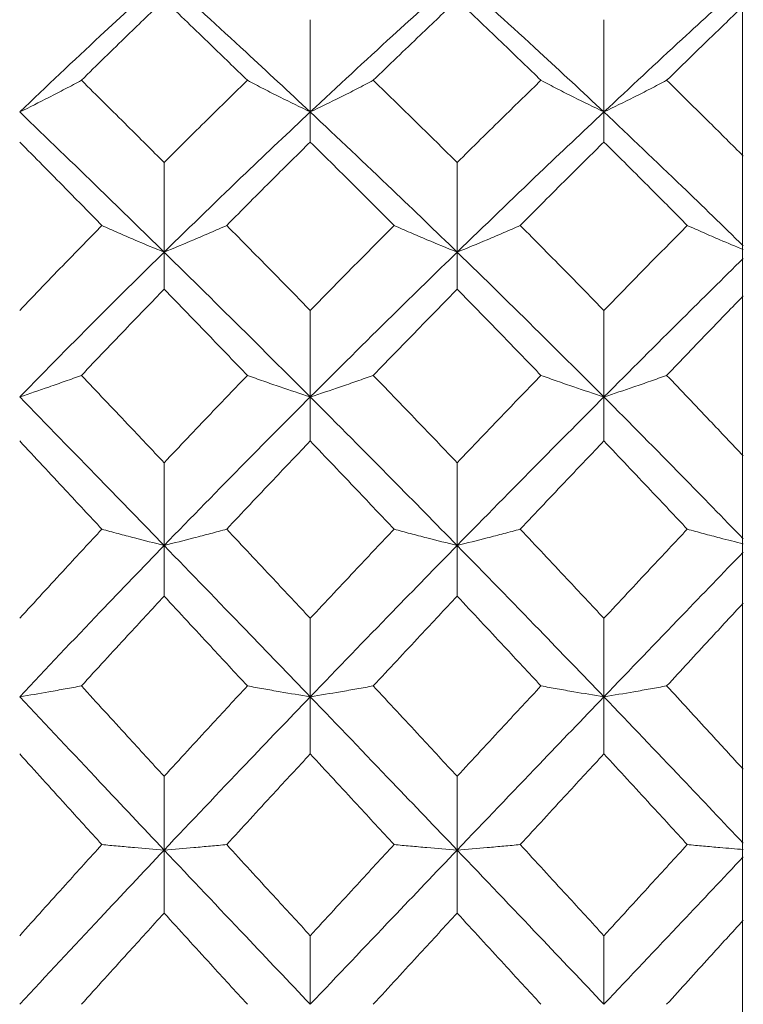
# Model space of a CAD drawing. Header units: inches. Extents: x 1.4 to 30, y 0.7 to 21.5.
# Tile 87 of 93: x 22.645 to 22.801, y 11.112 to 11.324. Entities that reach past the tile are written whole.
import ezdxf

# ---------------------------------------------------------------- set-up
doc = ezdxf.new("R2010")
doc.units = ezdxf.units.IN
doc.header["$MEASUREMENT"] = 0

msp = doc.modelspace()

# ---------------------------------------------------------------- linework, layer by layer
at = {"color": 7, "linetype": 'Continuous', "lineweight": 15}
for p, q in [((22.80041, 11.32672), (22.80041, 11.29456)), ((22.70749, 11.30401), (22.70749, 11.32385)), ((22.7706, 11.30401), (22.7706, 11.32385)), ((22.70749, 11.30401), (22.70749, 11.29756)), ((22.7706, 11.30401), (22.7706, 11.29756)), ((22.80041, 11.26726), (22.80041, 11.29456)), ((22.67609, 11.27388), (22.67609, 11.29316)), ((22.73906, 11.27388), (22.73906, 11.29316)), ((22.67609, 11.27388), (22.67609, 11.2659)), ((22.73906, 11.27388), (22.73906, 11.2659)), ((22.80041, 11.26736), (22.80041, 11.26444)), ((22.80041, 11.26444), (22.80041, 11.23011)), ((22.70749, 11.24276), (22.70749, 11.26135)), ((22.7706, 11.24276), (22.7706, 11.26135)), ((22.70749, 11.24276), (22.70749, 11.23329)), ((22.7706, 11.24276), (22.7706, 11.23329)), ((22.67609, 11.21083), (22.67609, 11.22862)), ((22.73906, 11.21083), (22.73906, 11.22862)), ((22.80041, 11.20136), (22.80041, 11.23011)), ((22.67609, 11.21083), (22.67609, 11.19993)), ((22.73906, 11.21083), (22.73906, 11.19993)), ((22.80041, 11.20146), (22.80041, 11.1984)), ((22.80041, 11.1984), (22.80041, 11.16275)), ((22.70749, 11.17829), (22.70749, 11.19517)), ((22.7706, 11.17829), (22.7706, 11.19517)), ((22.70749, 11.17829), (22.70749, 11.16603)), ((22.7706, 11.17829), (22.7706, 11.16603)), ((22.80041, 11.13326), (22.80041, 11.16275)), ((22.67609, 11.14535), (22.67609, 11.16121)), ((22.73906, 11.14535), (22.73906, 11.16121)), ((22.67609, 11.14535), (22.67609, 11.1318)), ((22.73906, 11.14535), (22.73906, 11.1318)), ((22.80041, 11.13336), (22.80041, 11.13024)), ((22.80041, 11.13024), (22.80041, 11.09414)), ((22.70749, 11.1122), (22.70749, 11.12695)), ((22.7706, 11.1122), (22.7706, 11.12695))]:
    msp.add_line(p, q, dxfattribs=at)
for points, knots in [([(22.64505, 11.30401), (22.65081, 11.3095), (22.66113, 11.31932), (22.67151, 11.32878), (22.67609, 11.33296)], [0, 0, 0, 0, 0.558266, 1, 1, 1, 1]), ([(22.67609, 11.33296), (22.68193, 11.32764), (22.69238, 11.31813), (22.70287, 11.30833), (22.70749, 11.30401)], [0, 0, 0, 0, 0.559005, 1, 1, 1, 1]), ([(22.70749, 11.30401), (22.71338, 11.3095), (22.7239, 11.3193), (22.73442, 11.32878), (22.73906, 11.33296)], [0, 0, 0, 0, 0.559746, 1, 1, 1, 1]), ([(22.73906, 11.33296), (22.74495, 11.32764), (22.75548, 11.31815), (22.76598, 11.30833), (22.7706, 11.30401)], [0, 0, 0, 0, 0.560487, 1, 1, 1, 1]), ([(22.7706, 11.30401), (22.77621, 11.30926), (22.78621, 11.31862), (22.79617, 11.32771), (22.80054, 11.3317)], [0, 0, 0, 0, 0.561157, 1, 1, 1, 1]), ([(22.65832, 11.31082), (22.66163, 11.31407), (22.66754, 11.31988), (22.67347, 11.32558), (22.67609, 11.32809)], [0, 0, 0, 0, 0.559115, 1, 1, 1, 1]), ([(22.67609, 11.32809), (22.67942, 11.32489), (22.68538, 11.31918), (22.69135, 11.31338), (22.69398, 11.31082)], [0, 0, 0, 0, 0.559351, 1, 1, 1, 1]), ([(22.72104, 11.31082), (22.7244, 11.31407), (22.73041, 11.31988), (22.73641, 11.32558), (22.73906, 11.32809)], [0, 0, 0, 0, 0.559944, 1, 1, 1, 1]), ([(22.73906, 11.32809), (22.74242, 11.32489), (22.74843, 11.31919), (22.75443, 11.31338), (22.75707, 11.31082)], [0, 0, 0, 0, 0.560181, 1, 1, 1, 1]), ([(22.78408, 11.31082), (22.78716, 11.31382), (22.79265, 11.31917), (22.79813, 11.32444), (22.80053, 11.32676)], [0, 0, 0, 0, 0.560705, 1, 1, 1, 1]), ([(22.65832, 11.31082), (22.65717, 11.3102), (22.65486, 11.30897), (22.65046, 11.30669), (22.64715, 11.30505), (22.64505, 11.30401)], [0, 0, 0, 0, 0.267081, 0.534161, 1, 1, 1, 1]), ([(22.65832, 11.31082), (22.66163, 11.30755), (22.66754, 11.3017), (22.67347, 11.29577), (22.67609, 11.29316)], [0, 0, 0, 0, 0.559115, 1, 1, 1, 1]), ([(22.67609, 11.29316), (22.67942, 11.29648), (22.68538, 11.30242), (22.69135, 11.30825), (22.69398, 11.31082)], [0, 0, 0, 0, 0.559351, 1, 1, 1, 1]), ([(22.69398, 11.31082), (22.69514, 11.31021), (22.69747, 11.30898), (22.70195, 11.3067), (22.70533, 11.30506), (22.70749, 11.30401)], [0, 0, 0, 0, 0.264936, 0.529872, 1, 1, 1, 1]), ([(22.72104, 11.31082), (22.71987, 11.31021), (22.71753, 11.30898), (22.71305, 11.3067), (22.70966, 11.30506), (22.70749, 11.30401)], [0, 0, 0, 0, 0.264668, 0.529335, 1, 1, 1, 1]), ([(22.72104, 11.31082), (22.7244, 11.30755), (22.73041, 11.30171), (22.73641, 11.29577), (22.73906, 11.29316)], [0, 0, 0, 0, 0.5599442, 1, 1, 1, 1]), ([(22.73906, 11.29316), (22.74242, 11.29648), (22.74843, 11.30241), (22.75443, 11.30825), (22.75707, 11.31082)], [0, 0, 0, 0, 0.560181, 1, 1, 1, 1]), ([(22.75707, 11.31082), (22.75824, 11.31021), (22.76057, 11.30898), (22.76505, 11.3067), (22.76843, 11.30506), (22.7706, 11.30401)], [0, 0, 0, 0, 0.264833, 0.529665, 1, 1, 1, 1]), ([(22.78408, 11.31082), (22.78292, 11.31021), (22.78059, 11.30898), (22.77613, 11.3067), (22.77275, 11.30506), (22.7706, 11.30401)], [0, 0, 0, 0, 0.265191, 0.530381, 1, 1, 1, 1]), ([(22.78408, 11.31082), (22.78716, 11.3078), (22.79265, 11.30242), (22.79813, 11.29695), (22.80053, 11.29454)], [0, 0, 0, 0, 0.560705, 1, 1, 1, 1]), ([(22.64505, 11.30401), (22.65081, 11.29846), (22.66113, 11.28853), (22.67151, 11.27837), (22.67609, 11.27388)], [0, 0, 0, 0, 0.558266, 1, 1, 1, 1]), ([(22.67609, 11.27388), (22.68193, 11.27958), (22.69238, 11.28977), (22.70287, 11.29965), (22.70749, 11.30401)], [0, 0, 0, 0, 0.559005, 1, 1, 1, 1]), ([(22.70749, 11.30401), (22.71338, 11.29846), (22.7239, 11.28855), (22.73442, 11.27837), (22.73906, 11.27388)], [0, 0, 0, 0, 0.559746, 1, 1, 1, 1]), ([(22.73906, 11.27388), (22.74495, 11.27958), (22.75548, 11.28975), (22.76598, 11.29966), (22.7706, 11.30401)], [0, 0, 0, 0, 0.560487, 1, 1, 1, 1]), ([(22.7706, 11.30401), (22.77621, 11.2987), (22.78621, 11.28925), (22.79617, 11.27951), (22.80054, 11.27524)], [0, 0, 0, 0, 0.561157, 1, 1, 1, 1]), ([(22.64505, 11.29756), (22.64833, 11.29424), (22.65421, 11.28829), (22.66011, 11.28228), (22.66271, 11.27962)], [0, 0, 0, 0, 0.558937, 1, 1, 1, 1]), ([(22.68954, 11.27962), (22.69288, 11.283), (22.69886, 11.28902), (22.70485, 11.29495), (22.70749, 11.29756)], [0, 0, 0, 0, 0.559529, 1, 1, 1, 1]), ([(22.70749, 11.29756), (22.71085, 11.29424), (22.71685, 11.2883), (22.72285, 11.28228), (22.72549, 11.27962)], [0, 0, 0, 0, 0.559766, 1, 1, 1, 1]), ([(22.75261, 11.27962), (22.75597, 11.283), (22.76197, 11.28902), (22.76796, 11.29495), (22.7706, 11.29756)], [0, 0, 0, 0, 0.56036, 1, 1, 1, 1]), ([(22.7706, 11.29756), (22.77395, 11.29424), (22.77992, 11.28831), (22.78589, 11.28227), (22.78851, 11.27962)], [0, 0, 0, 0, 0.5605962, 1, 1, 1, 1]), ([(22.64505, 11.26135), (22.64833, 11.26478), (22.65421, 11.27092), (22.66011, 11.27696), (22.66271, 11.27962)], [0, 0, 0, 0, 0.558937, 1, 1, 1, 1]), ([(22.66271, 11.27962), (22.66386, 11.2791), (22.66618, 11.27807), (22.67061, 11.27614), (22.67396, 11.27476), (22.67609, 11.27388)], [0, 0, 0, 0, 0.266089, 0.532178, 1, 1, 1, 1]), ([(22.68954, 11.27962), (22.68838, 11.27911), (22.68605, 11.27807), (22.68159, 11.27615), (22.67823, 11.27477), (22.67609, 11.27388)], [0, 0, 0, 0, 0.265507, 0.531014, 1, 1, 1, 1]), ([(22.68954, 11.27962), (22.69288, 11.27623), (22.69886, 11.27018), (22.70485, 11.26405), (22.70749, 11.26135)], [0, 0, 0, 0, 0.559529, 1, 1, 1, 1]), ([(22.70749, 11.26135), (22.71085, 11.26478), (22.71685, 11.27091), (22.72285, 11.27696), (22.72549, 11.27962)], [0, 0, 0, 0, 0.559766, 1, 1, 1, 1]), ([(22.72549, 11.27962), (22.72666, 11.27911), (22.729, 11.27808), (22.73349, 11.27615), (22.73688, 11.27477), (22.73906, 11.27388)], [0, 0, 0, 0, 0.264517, 0.529035, 1, 1, 1, 1]), ([(22.75261, 11.27962), (22.75145, 11.27911), (22.74911, 11.27808), (22.74462, 11.27615), (22.74123, 11.27477), (22.73906, 11.27388)], [0, 0, 0, 0, 0.264562, 0.529124, 1, 1, 1, 1]), ([(22.75261, 11.27962), (22.75597, 11.27623), (22.76197, 11.27018), (22.76796, 11.26405), (22.7706, 11.26135)], [0, 0, 0, 0, 0.56036, 1, 1, 1, 1]), ([(22.7706, 11.26135), (22.77395, 11.26478), (22.77992, 11.27091), (22.78589, 11.27696), (22.78851, 11.27962)], [0, 0, 0, 0, 0.560596, 1, 1, 1, 1]), ([(22.78851, 11.27962), (22.78967, 11.27911), (22.79199, 11.27807), (22.79599, 11.27634), (22.79888, 11.27514), (22.80055, 11.27444)], [0, 0, 0, 0, 0.295125, 0.59025, 1, 1, 1, 1]), ([(22.64505, 11.24276), (22.65081, 11.24863), (22.66113, 11.25914), (22.67151, 11.26937), (22.67609, 11.27388)], [0, 0, 0, 0, 0.558266, 1, 1, 1, 1]), ([(22.67609, 11.27388), (22.68193, 11.26814), (22.69238, 11.25785), (22.70287, 11.24738), (22.70749, 11.24276)], [0, 0, 0, 0, 0.559005, 1, 1, 1, 1]), ([(22.70749, 11.24276), (22.71338, 11.24863), (22.7239, 11.25912), (22.73442, 11.26937), (22.73906, 11.27388)], [0, 0, 0, 0, 0.559746, 1, 1, 1, 1]), ([(22.73906, 11.27388), (22.74495, 11.26813), (22.75548, 11.25787), (22.76598, 11.24737), (22.7706, 11.24276)], [0, 0, 0, 0, 0.560487, 1, 1, 1, 1]), ([(22.7706, 11.24276), (22.77621, 11.24837), (22.78621, 11.25838), (22.79617, 11.26821), (22.80054, 11.27253)], [0, 0, 0, 0, 0.561157, 1, 1, 1, 1]), ([(22.65832, 11.24739), (22.66163, 11.25087), (22.66754, 11.25708), (22.67347, 11.2632), (22.67609, 11.2659)], [0, 0, 0, 0, 0.559115, 1, 1, 1, 1]), ([(22.67609, 11.2659), (22.67942, 11.26247), (22.68538, 11.25633), (22.69135, 11.25013), (22.69398, 11.24739)], [0, 0, 0, 0, 0.559351, 1, 1, 1, 1]), ([(22.72104, 11.24739), (22.7244, 11.25087), (22.73041, 11.25707), (22.73641, 11.2632), (22.73906, 11.2659)], [0, 0, 0, 0, 0.559944, 1, 1, 1, 1]), ([(22.73906, 11.2659), (22.74242, 11.26247), (22.74843, 11.25633), (22.75443, 11.25013), (22.75707, 11.24739)], [0, 0, 0, 0, 0.560181, 1, 1, 1, 1]), ([(22.78408, 11.24739), (22.78716, 11.2506), (22.79265, 11.25632), (22.79813, 11.26199), (22.80053, 11.26448)], [0, 0, 0, 0, 0.5607053, 1, 1, 1, 1]), ([(22.65832, 11.24739), (22.65717, 11.24698), (22.65486, 11.24614), (22.65046, 11.24458), (22.64715, 11.24347), (22.64505, 11.24276)], [0, 0, 0, 0, 0.267081, 0.534161, 1, 1, 1, 1]), ([(22.65832, 11.24739), (22.66163, 11.24391), (22.66754, 11.23767), (22.67347, 11.23139), (22.67609, 11.22862)], [0, 0, 0, 0, 0.559115, 1, 1, 1, 1]), ([(22.67609, 11.22862), (22.67942, 11.23214), (22.68538, 11.23843), (22.69135, 11.24465), (22.69398, 11.24739)], [0, 0, 0, 0, 0.559351, 1, 1, 1, 1]), ([(22.69398, 11.24739), (22.69514, 11.24698), (22.69747, 11.24614), (22.70195, 11.24459), (22.70533, 11.24347), (22.70749, 11.24276)], [0, 0, 0, 0, 0.264936, 0.529872, 1, 1, 1, 1]), ([(22.72104, 11.24739), (22.71987, 11.24698), (22.71753, 11.24615), (22.71305, 11.24459), (22.70966, 11.24347), (22.70749, 11.24276)], [0, 0, 0, 0, 0.264668, 0.529335, 1, 1, 1, 1]), ([(22.72104, 11.24739), (22.7244, 11.24391), (22.73041, 11.23768), (22.73641, 11.23139), (22.73906, 11.22862)], [0, 0, 0, 0, 0.559944, 1, 1, 1, 1]), ([(22.73906, 11.22862), (22.74242, 11.23214), (22.74843, 11.23843), (22.75443, 11.24466), (22.75707, 11.24739)], [0, 0, 0, 0, 0.560181, 1, 1, 1, 1]), ([(22.75707, 11.24739), (22.75824, 11.24698), (22.76057, 11.24614), (22.76505, 11.24459), (22.76843, 11.24347), (22.7706, 11.24276)], [0, 0, 0, 0, 0.264833, 0.529665, 1, 1, 1, 1]), ([(22.78408, 11.24739), (22.78292, 11.24698), (22.78059, 11.24614), (22.77613, 11.24459), (22.77275, 11.24347), (22.7706, 11.24276)], [0, 0, 0, 0, 0.265191, 0.530381, 1, 1, 1, 1]), ([(22.78408, 11.24739), (22.78716, 11.24418), (22.79265, 11.23844), (22.79813, 11.23263), (22.80053, 11.23008)], [0, 0, 0, 0, 0.560705, 1, 1, 1, 1]), ([(22.64505, 11.24276), (22.65081, 11.23685), (22.66113, 11.22627), (22.67151, 11.21556), (22.67609, 11.21083)], [0, 0, 0, 0, 0.558266, 1, 1, 1, 1]), ([(22.67609, 11.21083), (22.68193, 11.21684), (22.69238, 11.22758), (22.70287, 11.23811), (22.70749, 11.24276)], [0, 0, 0, 0, 0.559005, 1, 1, 1, 1]), ([(22.70749, 11.24276), (22.71338, 11.23685), (22.7239, 11.22628), (22.73442, 11.21555), (22.73906, 11.21083)], [0, 0, 0, 0, 0.559746, 1, 1, 1, 1]), ([(22.73906, 11.21083), (22.74495, 11.21684), (22.75548, 11.22756), (22.76598, 11.23812), (22.7706, 11.24276)], [0, 0, 0, 0, 0.560487, 1, 1, 1, 1]), ([(22.7706, 11.24276), (22.77621, 11.23711), (22.78621, 11.22703), (22.79617, 11.21676), (22.80054, 11.21226)], [0, 0, 0, 0, 0.561157, 1, 1, 1, 1]), ([(22.64505, 11.23329), (22.64833, 11.22977), (22.65421, 11.22347), (22.66011, 11.21713), (22.66271, 11.21433)], [0, 0, 0, 0, 0.5589371, 1, 1, 1, 1]), ([(22.68954, 11.21433), (22.69288, 11.21789), (22.69886, 11.22424), (22.70485, 11.23052), (22.70749, 11.23329)], [0, 0, 0, 0, 0.559529, 1, 1, 1, 1]), ([(22.70749, 11.23329), (22.71085, 11.22977), (22.71685, 11.22347), (22.72285, 11.21713), (22.72549, 11.21433)], [0, 0, 0, 0, 0.559766, 1, 1, 1, 1]), ([(22.75261, 11.21433), (22.75597, 11.21789), (22.76197, 11.22423), (22.76796, 11.23052), (22.7706, 11.23329)], [0, 0, 0, 0, 0.56036, 1, 1, 1, 1]), ([(22.7706, 11.23329), (22.77395, 11.22976), (22.77992, 11.22348), (22.78589, 11.21712), (22.78851, 11.21433)], [0, 0, 0, 0, 0.5605962, 1, 1, 1, 1]), ([(22.64505, 11.19517), (22.64833, 11.19876), (22.65421, 11.20518), (22.66011, 11.21153), (22.66271, 11.21433)], [0, 0, 0, 0, 0.558937, 1, 1, 1, 1]), ([(22.66271, 11.21433), (22.66386, 11.21402), (22.66618, 11.21338), (22.67061, 11.21221), (22.67396, 11.21137), (22.67609, 11.21083)], [0, 0, 0, 0, 0.266089, 0.532178, 1, 1, 1, 1]), ([(22.68954, 11.21433), (22.68838, 11.21402), (22.68605, 11.21339), (22.68159, 11.21221), (22.67823, 11.21137), (22.67609, 11.21083)], [0, 0, 0, 0, 0.265507, 0.531014, 1, 1, 1, 1]), ([(22.68954, 11.21433), (22.69288, 11.21077), (22.69886, 11.2044), (22.70485, 11.19799), (22.70749, 11.19517)], [0, 0, 0, 0, 0.559529, 1, 1, 1, 1]), ([(22.70749, 11.19517), (22.71085, 11.19876), (22.71685, 11.20517), (22.72285, 11.21153), (22.72549, 11.21433)], [0, 0, 0, 0, 0.559766, 1, 1, 1, 1]), ([(22.72549, 11.21433), (22.72666, 11.21402), (22.729, 11.21339), (22.73349, 11.21222), (22.73688, 11.21137), (22.73906, 11.21083)], [0, 0, 0, 0, 0.264517, 0.529035, 1, 1, 1, 1]), ([(22.75261, 11.21433), (22.75145, 11.21402), (22.74911, 11.21339), (22.74462, 11.21221), (22.74123, 11.21137), (22.73906, 11.21083)], [0, 0, 0, 0, 0.264562, 0.529124, 1, 1, 1, 1]), ([(22.75261, 11.21433), (22.75597, 11.21077), (22.76197, 11.20441), (22.76796, 11.19799), (22.7706, 11.19517)], [0, 0, 0, 0, 0.56036, 1, 1, 1, 1]), ([(22.7706, 11.19517), (22.77395, 11.19876), (22.77992, 11.20517), (22.78589, 11.21153), (22.78851, 11.21433)], [0, 0, 0, 0, 0.560596, 1, 1, 1, 1]), ([(22.78851, 11.21433), (22.78967, 11.21402), (22.79199, 11.21338), (22.79599, 11.21233), (22.79888, 11.2116), (22.80055, 11.21117)], [0, 0, 0, 0, 0.295125, 0.59025, 1, 1, 1, 1]), ([(22.64505, 11.17829), (22.65081, 11.1844), (22.66113, 11.19533), (22.67151, 11.20608), (22.67609, 11.21083)], [0, 0, 0, 0, 0.558266, 1, 1, 1, 1]), ([(22.67609, 11.21083), (22.68193, 11.20479), (22.69238, 11.19399), (22.70287, 11.1831), (22.70749, 11.17829)], [0, 0, 0, 0, 0.559005, 1, 1, 1, 1]), ([(22.70749, 11.17829), (22.71338, 11.1844), (22.7239, 11.19531), (22.73442, 11.20609), (22.73906, 11.21083)], [0, 0, 0, 0, 0.559746, 1, 1, 1, 1]), ([(22.73906, 11.21083), (22.74495, 11.20479), (22.75548, 11.19401), (22.76598, 11.18309), (22.7706, 11.17829)], [0, 0, 0, 0, 0.560487, 1, 1, 1, 1]), ([(22.7706, 11.17829), (22.77621, 11.18413), (22.78621, 11.19454), (22.79617, 11.20487), (22.80054, 11.2094)], [0, 0, 0, 0, 0.561157, 1, 1, 1, 1]), ([(22.65832, 11.18064), (22.66163, 11.18425), (22.66754, 11.19071), (22.67347, 11.19711), (22.67609, 11.19993)], [0, 0, 0, 0, 0.559115, 1, 1, 1, 1]), ([(22.67609, 11.19993), (22.67942, 11.19634), (22.68538, 11.18992), (22.69135, 11.18348), (22.69398, 11.18064)], [0, 0, 0, 0, 0.559351, 1, 1, 1, 1]), ([(22.72104, 11.18064), (22.7244, 11.18425), (22.73041, 11.1907), (22.73641, 11.19711), (22.73906, 11.19993)], [0, 0, 0, 0, 0.5599442, 1, 1, 1, 1]), ([(22.73906, 11.19993), (22.74242, 11.19634), (22.74843, 11.18993), (22.75443, 11.18348), (22.75707, 11.18064)], [0, 0, 0, 0, 0.560181, 1, 1, 1, 1]), ([(22.78408, 11.18064), (22.78716, 11.18397), (22.79265, 11.18992), (22.79813, 11.19584), (22.80053, 11.19844)], [0, 0, 0, 0, 0.560705, 1, 1, 1, 1]), ([(22.65832, 11.18064), (22.65717, 11.18043), (22.65486, 11.18), (22.65046, 11.17922), (22.64715, 11.17865), (22.64505, 11.17829)], [0, 0, 0, 0, 0.267081, 0.534161, 1, 1, 1, 1]), ([(22.65832, 11.18064), (22.66163, 11.17702), (22.66754, 11.17055), (22.67347, 11.16407), (22.67609, 11.16121)], [0, 0, 0, 0, 0.559115, 1, 1, 1, 1]), ([(22.67609, 11.16121), (22.67942, 11.16485), (22.68538, 11.17134), (22.69135, 11.1778), (22.69398, 11.18064)], [0, 0, 0, 0, 0.559351, 1, 1, 1, 1]), ([(22.69398, 11.18064), (22.69514, 11.18043), (22.69747, 11.18001), (22.70195, 11.17922), (22.70533, 11.17865), (22.70749, 11.17829)], [0, 0, 0, 0, 0.264936, 0.529872, 1, 1, 1, 1]), ([(22.72104, 11.18064), (22.71987, 11.18043), (22.71753, 11.18001), (22.71305, 11.17922), (22.70966, 11.17866), (22.70749, 11.17829)], [0, 0, 0, 0, 0.264668, 0.529335, 1, 1, 1, 1]), ([(22.72104, 11.18064), (22.7244, 11.17702), (22.73041, 11.17056), (22.73641, 11.16407), (22.73906, 11.16121)], [0, 0, 0, 0, 0.559944, 1, 1, 1, 1]), ([(22.73906, 11.16121), (22.74242, 11.16485), (22.74843, 11.17134), (22.75443, 11.1778), (22.75707, 11.18064)], [0, 0, 0, 0, 0.5601813, 1, 1, 1, 1]), ([(22.75707, 11.18064), (22.75824, 11.18043), (22.76057, 11.18001), (22.76505, 11.17922), (22.76843, 11.17866), (22.7706, 11.17829)], [0, 0, 0, 0, 0.264833, 0.529665, 1, 1, 1, 1]), ([(22.78408, 11.18064), (22.78292, 11.18043), (22.78059, 11.18001), (22.77613, 11.17922), (22.77275, 11.17865), (22.7706, 11.17829)], [0, 0, 0, 0, 0.265191, 0.530381, 1, 1, 1, 1]), ([(22.78408, 11.18064), (22.78716, 11.1773), (22.79265, 11.17135), (22.79813, 11.16536), (22.80053, 11.16272)], [0, 0, 0, 0, 0.560705, 1, 1, 1, 1]), ([(22.64505, 11.17829), (22.65081, 11.17217), (22.66113, 11.1612), (22.67151, 11.1502), (22.67609, 11.14535)], [0, 0, 0, 0, 0.558266, 1, 1, 1, 1]), ([(22.67609, 11.14535), (22.68193, 11.15152), (22.69238, 11.16255), (22.70287, 11.17348), (22.70749, 11.17829)], [0, 0, 0, 0, 0.559005, 1, 1, 1, 1]), ([(22.70749, 11.17829), (22.71338, 11.17216), (22.7239, 11.16122), (22.73442, 11.1502), (22.73906, 11.14535)], [0, 0, 0, 0, 0.559746, 1, 1, 1, 1]), ([(22.73906, 11.14535), (22.74495, 11.15152), (22.75548, 11.16253), (22.76598, 11.17348), (22.7706, 11.17829)], [0, 0, 0, 0, 0.560487, 1, 1, 1, 1]), ([(22.7706, 11.17829), (22.77621, 11.17243), (22.78621, 11.16199), (22.79617, 11.15144), (22.80054, 11.14681)], [0, 0, 0, 0, 0.561157, 1, 1, 1, 1]), ([(22.64505, 11.16603), (22.64833, 11.1624), (22.65421, 11.1559), (22.66011, 11.14939), (22.66271, 11.14653)], [0, 0, 0, 0, 0.558937, 1, 1, 1, 1]), ([(22.68954, 11.14653), (22.69288, 11.15017), (22.69886, 11.15669), (22.70485, 11.16317), (22.70749, 11.16603)], [0, 0, 0, 0, 0.559529, 1, 1, 1, 1]), ([(22.70749, 11.16603), (22.71085, 11.1624), (22.71685, 11.1559), (22.72285, 11.14939), (22.72549, 11.14653)], [0, 0, 0, 0, 0.559766, 1, 1, 1, 1]), ([(22.75261, 11.14653), (22.75597, 11.15017), (22.76197, 11.15668), (22.76796, 11.16318), (22.7706, 11.16603)], [0, 0, 0, 0, 0.56036, 1, 1, 1, 1]), ([(22.7706, 11.16603), (22.77395, 11.1624), (22.77992, 11.15591), (22.78589, 11.14939), (22.78851, 11.14653)], [0, 0, 0, 0, 0.560596, 1, 1, 1, 1]), ([(22.64505, 11.12695), (22.64833, 11.13061), (22.65421, 11.13715), (22.66011, 11.14366), (22.66271, 11.14653)], [0, 0, 0, 0, 0.558937, 1, 1, 1, 1]), ([(22.66271, 11.14653), (22.66386, 11.14642), (22.66618, 11.14621), (22.67061, 11.14581), (22.67396, 11.14553), (22.67609, 11.14535)], [0, 0, 0, 0, 0.266089, 0.532178, 1, 1, 1, 1]), ([(22.68954, 11.14653), (22.68838, 11.14642), (22.68605, 11.14621), (22.68159, 11.14581), (22.67823, 11.14553), (22.67609, 11.14535)], [0, 0, 0, 0, 0.265507, 0.531014, 1, 1, 1, 1]), ([(22.68954, 11.14653), (22.69288, 11.14288), (22.69886, 11.13635), (22.70485, 11.12983), (22.70749, 11.12695)], [0, 0, 0, 0, 0.559529, 1, 1, 1, 1]), ([(22.70749, 11.12695), (22.71085, 11.13061), (22.71685, 11.13714), (22.72285, 11.14366), (22.72549, 11.14653)], [0, 0, 0, 0, 0.559766, 1, 1, 1, 1]), ([(22.72549, 11.14653), (22.72666, 11.14642), (22.729, 11.14621), (22.73349, 11.14581), (22.73688, 11.14553), (22.73906, 11.14535)], [0, 0, 0, 0, 0.264517, 0.529035, 1, 1, 1, 1]), ([(22.75261, 11.14653), (22.75145, 11.14642), (22.74911, 11.14621), (22.74462, 11.14581), (22.74123, 11.14553), (22.73906, 11.14535)], [0, 0, 0, 0, 0.264562, 0.529124, 1, 1, 1, 1]), ([(22.75261, 11.14653), (22.75597, 11.14287), (22.76197, 11.13636), (22.76796, 11.12982), (22.7706, 11.12695)], [0, 0, 0, 0, 0.56036, 1, 1, 1, 1]), ([(22.7706, 11.12695), (22.77395, 11.13061), (22.77992, 11.13713), (22.78589, 11.14366), (22.78851, 11.14653)], [0, 0, 0, 0, 0.560596, 1, 1, 1, 1]), ([(22.78851, 11.14653), (22.78967, 11.14642), (22.79199, 11.14621), (22.79599, 11.14585), (22.79888, 11.14561), (22.80055, 11.14546)], [0, 0, 0, 0, 0.295125, 0.59025, 1, 1, 1, 1]), ([(22.64505, 11.1122), (22.65081, 11.11839), (22.66113, 11.12948), (22.67151, 11.14049), (22.67609, 11.14535)], [0, 0, 0, 0, 0.5582656, 1, 1, 1, 1]), ([(22.67609, 11.14535), (22.68193, 11.13917), (22.69238, 11.12812), (22.70287, 11.11707), (22.70749, 11.1122)], [0, 0, 0, 0, 0.559005, 1, 1, 1, 1]), ([(22.70749, 11.1122), (22.71338, 11.11839), (22.7239, 11.12946), (22.73442, 11.14049), (22.73906, 11.14535)], [0, 0, 0, 0, 0.559746, 1, 1, 1, 1]), ([(22.73906, 11.14535), (22.74495, 11.13917), (22.75548, 11.12814), (22.76598, 11.11707), (22.7706, 11.1122)], [0, 0, 0, 0, 0.560487, 1, 1, 1, 1]), ([(22.7706, 11.1122), (22.77621, 11.11812), (22.78621, 11.12868), (22.79617, 11.13925), (22.80054, 11.14389)], [0, 0, 0, 0, 0.561157, 1, 1, 1, 1]), ([(22.65832, 11.1122), (22.66163, 11.11586), (22.66754, 11.1224), (22.67347, 11.12893), (22.67609, 11.1318)], [0, 0, 0, 0, 0.559115, 1, 1, 1, 1]), ([(22.67609, 11.1318), (22.67942, 11.12814), (22.68538, 11.12161), (22.69135, 11.11508), (22.69398, 11.1122)], [0, 0, 0, 0, 0.559351, 1, 1, 1, 1]), ([(22.72104, 11.1122), (22.7244, 11.11586), (22.73041, 11.1224), (22.73641, 11.12893), (22.73906, 11.1318)], [0, 0, 0, 0, 0.559944, 1, 1, 1, 1]), ([(22.73906, 11.1318), (22.74242, 11.12814), (22.74843, 11.12161), (22.75443, 11.11508), (22.75707, 11.1122)], [0, 0, 0, 0, 0.560181, 1, 1, 1, 1]), ([(22.78408, 11.1122), (22.78716, 11.11558), (22.79265, 11.1216), (22.79813, 11.12763), (22.80053, 11.13028)], [0, 0, 0, 0, 0.560705, 1, 1, 1, 1])]:
    msp.add_open_spline(points, degree=3, knots=knots, dxfattribs=at)

doc.saveas('drawing.dxf')
